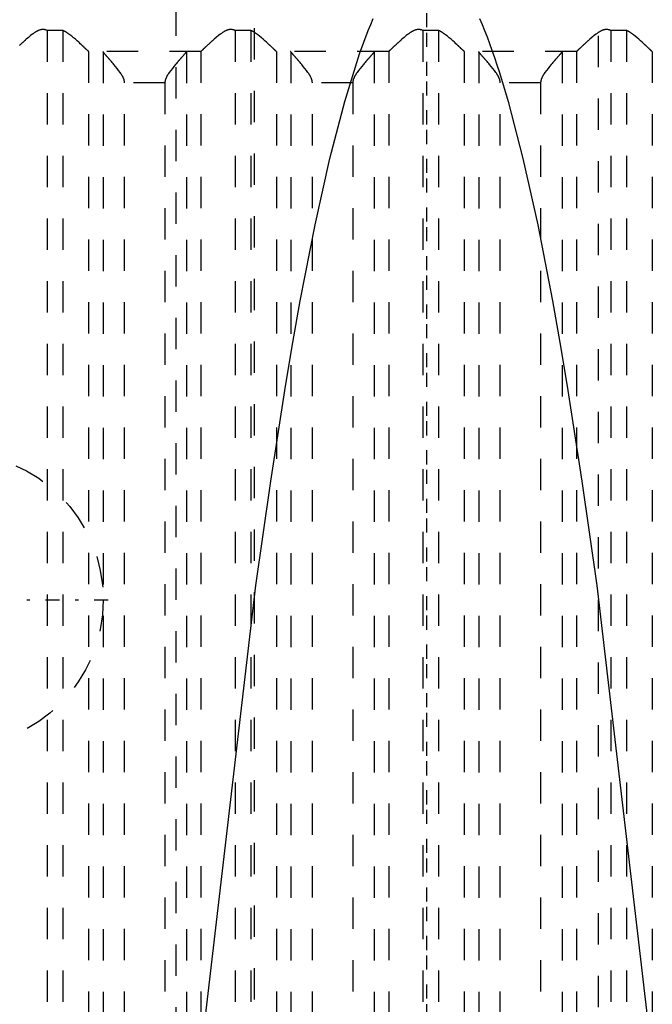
# Model space of a CAD drawing. Extents: x -100 to 100, y -99 to 429.
# Tile 8 of 14: x -13 to 7, y 52 to 84. Entities that reach past the tile are written whole.
import ezdxf

# ---------------------------------------------------------------- set-up
doc = ezdxf.new("R2010")
doc.units = 0
doc.linetypes.add('CENTER', pattern=[1.5, 0.45, -0.5, 0.05, -0.5])
doc.linetypes.add('DASHED', pattern=[2, 1, -1])
for name, color, linetype in [('AM_0', 7, 'CONTINUOUS'), ('AM_3', 7, 'DASHED'), ('AM_7', 7, 'CENTER')]:
    doc.layers.add(name, color=color, linetype=linetype)

msp = doc.modelspace()

# ---------------------------------------------------------------- linework, layer by layer
at = {"layer": 'AM_0', "color": 7, "linetype": 'CONTINUOUS'}
for points in [[(-8.483, 36.5, 0), (-7.084, 51.437, 0), (-5.442, 65.459, 0), (-4.971, 68.789, 0), (-4.499, 71.818, 0), (-4.263, 73.219, 0), (-4.027, 74.545, 0), (-3.555, 76.969, 0), (-3.081, 79.092, 0), (-2.608, 80.911, 0), (-2.134, 82.428, 0), (-1.858, 83.173, 0), (-1.779, 83.366, 0), (-1.7, 83.552, 0)], [(1.7, 83.552, 0), (1.779, 83.366, 0), (1.858, 83.173, 0), (1.937, 82.97, 0), (2.016, 82.76, 0), (2.095, 82.541, 0), (2.134, 82.428, 0), (2.174, 82.313, 0), (2.253, 82.077, 0), (2.332, 81.833, 0), (2.608, 80.911, 0), (3.081, 79.092, 0), (3.555, 76.969, 0), (4.027, 74.545, 0), (4.263, 73.219, 0), (4.499, 71.818, 0), (4.971, 68.789, 0), (5.442, 65.459, 0), (7.084, 51.437, 0), (8.483, 36.5, 0)]]:
    msp.add_polyline3d(points, dxfattribs=at)
at = {"layer": 'AM_3', "color": 6, "linetype": 'DASHED'}
for p, q in [((-5.5, 393.25), (-5.5, -76)), ((5.5, -76), (5.5, 393.25)), ((-8, 380), (-8, -32.5)), ((-12.109, 83.174), (-12.109, 36.5)), ((-11.608, 83.174), (-12.109, 83.174)), ((-11.608, 83.174), (-11.608, 36.5)), ((-5.608, 83.174), (-6.109, 83.174)), ((-6.109, 83.174), (-6.109, 36.5)), ((-5.608, 83.174), (-5.608, 36.5)), ((0.392, 83.174), (-0.109, 83.174)), ((-0.109, 83.174), (-0.109, 36.5)), ((0.392, 83.174), (0.392, 36.5)), ((6.392, 83.174), (5.891, 83.174)), ((5.891, 83.174), (5.891, 36.5)), ((6.392, 83.174), (6.392, 36.5)), ((-10.79, 82.503), (-10.79, 36.5)), ((-7.21, 82.5), (-10.783, 82.5)), ((-10.326, 82.49), (-10.326, 36.51)), ((-7.667, 82.49), (-7.667, 36.51)), ((-7.203, 82.503), (-7.203, 36.5)), ((-4.79, 82.503), (-4.79, 36.5)), ((-1.21, 82.5), (-4.783, 82.5)), ((-4.326, 82.49), (-4.326, 36.51)), ((-1.667, 82.49), (-1.667, 36.51)), ((-1.203, 82.503), (-1.203, 36.5)), ((1.21, 82.503), (1.21, 36.5)), ((4.79, 82.5), (1.217, 82.5)), ((1.674, 82.49), (1.674, 36.51)), ((4.333, 82.49), (4.333, 36.51)), ((4.797, 82.503), (4.797, 36.5)), ((7.21, 82.503), (7.21, 36.5)), ((-8.351, 81.5), (-9.642, 81.5)), ((-9.642, 37.5), (-9.642, 81.5)), ((-8.351, 81.5), (-8.351, 37.5)), ((-2.351, 81.5), (-3.642, 81.5)), ((-3.642, 37.5), (-3.642, 81.5)), ((-2.351, 81.5), (-2.351, 37.5)), ((3.649, 81.5), (2.358, 81.5)), ((2.358, 37.5), (2.358, 81.5)), ((3.649, 81.5), (3.649, 37.5))]:
    msp.add_line(p, q, dxfattribs=at)
for points in [[(-12.109, 83.174, 0), (-12.116, 83.176, 0), (-12.129, 83.182, 0), (-12.143, 83.187, 0), (-12.15, 83.189, 0), (-12.157, 83.191, 0), (-12.172, 83.195, 0), (-12.186, 83.198, 0), (-12.201, 83.201, 0), (-12.217, 83.203, 0), (-12.232, 83.204, 0), (-12.24, 83.204, 0), (-12.249, 83.204, 0), (-12.265, 83.204, 0), (-12.28, 83.202, 0), (-12.295, 83.2, 0), (-12.31, 83.198, 0), (-12.325, 83.194, 0), (-12.332, 83.192, 0), (-12.339, 83.19, 0), (-12.353, 83.186, 0), (-12.367, 83.181, 0), (-12.374, 83.178, 0), (-12.381, 83.175, 0), (-12.394, 83.17, 0), (-12.408, 83.163, 0), (-12.414, 83.16, 0), (-12.421, 83.157, 0), (-12.434, 83.15, 0), (-12.447, 83.143, 0), (-12.46, 83.136, 0), (-12.473, 83.128, 0), (-12.486, 83.12, 0), (-12.492, 83.116, 0), (-12.498, 83.112, 0), (-12.511, 83.104, 0), (-12.524, 83.096, 0), (-12.536, 83.087, 0), (-12.548, 83.078, 0), (-12.561, 83.069, 0), (-12.567, 83.065, 0), (-12.573, 83.06, 0), (-12.586, 83.051, 0), (-12.598, 83.042, 0), (-12.64, 83.009, 0), (-12.712, 82.95, 0), (-12.781, 82.891, 0), (-12.814, 82.862, 0), (-12.82, 82.857, 0), (-12.83, 82.847, 0), (-12.841, 82.838, 0), (-12.846, 82.833, 0), (-12.852, 82.828, 0), (-12.862, 82.819, 0), (-12.873, 82.81, 0), (-12.883, 82.8, 0), (-12.893, 82.791, 0), (-12.903, 82.782, 0), (-12.908, 82.777, 0), (-12.913, 82.773, 0), (-12.923, 82.764, 0), (-12.932, 82.755, 0), (-12.942, 82.747, 0), (-12.952, 82.738, 0), (-12.961, 82.729, 0), (-12.966, 82.725, 0), (-12.97, 82.72, 0), (-12.98, 82.712, 0), (-12.989, 82.703, 0), (-12.998, 82.695, 0)], [(-10.79, 82.503, 0), (-10.79, 82.504, 0), (-10.792, 82.505, 0), (-10.793, 82.506, 0), (-10.794, 82.507, 0), (-10.795, 82.508, 0), (-10.797, 82.51, 0), (-10.799, 82.512, 0), (-10.801, 82.514, 0), (-10.804, 82.516, 0), (-10.807, 82.519, 0), (-10.808, 82.52, 0), (-10.809, 82.522, 0), (-10.813, 82.524, 0), (-10.816, 82.527, 0), (-10.819, 82.531, 0), (-10.823, 82.534, 0), (-10.827, 82.537, 0), (-10.828, 82.539, 0), (-10.83, 82.541, 0), (-10.835, 82.545, 0), (-10.839, 82.549, 0), (-10.841, 82.551, 0), (-10.843, 82.553, 0), (-10.848, 82.558, 0), (-10.853, 82.562, 0), (-10.855, 82.564, 0), (-10.858, 82.567, 0), (-10.863, 82.571, 0), (-10.868, 82.576, 0), (-10.873, 82.581, 0), (-10.879, 82.586, 0), (-10.884, 82.592, 0), (-10.887, 82.594, 0), (-10.89, 82.597, 0), (-10.896, 82.603, 0), (-10.902, 82.608, 0), (-10.908, 82.614, 0), (-10.915, 82.62, 0), (-10.921, 82.626, 0), (-10.924, 82.629, 0), (-10.928, 82.632, 0), (-10.934, 82.639, 0), (-10.941, 82.645, 0), (-10.948, 82.651, 0), (-10.955, 82.658, 0), (-10.962, 82.664, 0), (-10.966, 82.668, 0), (-10.969, 82.671, 0), (-10.976, 82.678, 0), (-10.984, 82.685, 0), (-10.991, 82.691, 0), (-10.999, 82.698, 0), (-11.006, 82.705, 0), (-11.01, 82.709, 0), (-11.014, 82.712, 0), (-11.022, 82.72, 0), (-11.029, 82.727, 0), (-11.057, 82.752, 0), (-11.081, 82.774, 0), (-11.106, 82.796, 0), (-11.158, 82.843, 0), (-11.212, 82.891, 0), (-11.269, 82.94, 0), (-11.327, 82.988, 0), (-11.387, 83.036, 0), (-11.418, 83.059, 0), (-11.448, 83.081, 0), (-11.484, 83.106, 0), (-11.495, 83.112, 0), (-11.505, 83.119, 0), (-11.511, 83.122, 0), (-11.516, 83.125, 0), (-11.526, 83.132, 0), (-11.537, 83.138, 0), (-11.548, 83.144, 0), (-11.558, 83.15, 0), (-11.569, 83.156, 0), (-11.575, 83.158, 0), (-11.58, 83.161, 0), (-11.591, 83.166, 0), (-11.602, 83.171, 0), (-11.608, 83.174, 0)], [(-6.109, 83.174, 0), (-6.116, 83.176, 0), (-6.129, 83.182, 0), (-6.143, 83.187, 0), (-6.15, 83.189, 0), (-6.157, 83.191, 0), (-6.172, 83.195, 0), (-6.186, 83.198, 0), (-6.201, 83.201, 0), (-6.217, 83.203, 0), (-6.232, 83.204, 0), (-6.24, 83.204, 0), (-6.249, 83.204, 0), (-6.265, 83.204, 0), (-6.28, 83.202, 0), (-6.295, 83.2, 0), (-6.31, 83.198, 0), (-6.325, 83.194, 0), (-6.332, 83.192, 0), (-6.339, 83.19, 0), (-6.353, 83.186, 0), (-6.367, 83.181, 0), (-6.374, 83.178, 0), (-6.381, 83.175, 0), (-6.394, 83.17, 0), (-6.408, 83.163, 0), (-6.414, 83.16, 0), (-6.421, 83.157, 0), (-6.434, 83.15, 0), (-6.447, 83.143, 0), (-6.46, 83.136, 0), (-6.473, 83.128, 0), (-6.486, 83.12, 0), (-6.492, 83.116, 0), (-6.498, 83.112, 0), (-6.511, 83.104, 0), (-6.524, 83.096, 0), (-6.536, 83.087, 0), (-6.548, 83.078, 0), (-6.561, 83.069, 0), (-6.567, 83.065, 0), (-6.573, 83.06, 0), (-6.586, 83.051, 0), (-6.598, 83.042, 0), (-6.64, 83.009, 0), (-6.712, 82.95, 0), (-6.781, 82.891, 0), (-6.814, 82.862, 0), (-6.82, 82.857, 0), (-6.83, 82.847, 0), (-6.841, 82.838, 0), (-6.846, 82.833, 0), (-6.852, 82.828, 0), (-6.862, 82.819, 0), (-6.873, 82.809, 0), (-6.883, 82.8, 0), (-6.893, 82.791, 0), (-6.903, 82.782, 0), (-6.908, 82.777, 0), (-6.913, 82.773, 0), (-6.923, 82.764, 0), (-6.932, 82.755, 0), (-6.942, 82.746, 0), (-6.952, 82.738, 0), (-6.961, 82.729, 0), (-6.966, 82.725, 0), (-6.97, 82.72, 0), (-6.98, 82.712, 0), (-6.989, 82.703, 0), (-6.998, 82.695, 0), (-7.007, 82.686, 0), (-7.016, 82.678, 0), (-7.021, 82.674, 0), (-7.025, 82.67, 0), (-7.034, 82.662, 0), (-7.042, 82.654, 0), (-7.05, 82.646, 0), (-7.059, 82.639, 0), (-7.067, 82.631, 0), (-7.071, 82.627, 0), (-7.075, 82.624, 0), (-7.082, 82.616, 0), (-7.09, 82.609, 0), (-7.097, 82.602, 0), (-7.104, 82.596, 0), (-7.111, 82.589, 0), (-7.115, 82.586, 0), (-7.118, 82.583, 0), (-7.125, 82.577, 0), (-7.131, 82.571, 0), (-7.134, 82.568, 0), (-7.137, 82.565, 0), (-7.143, 82.56, 0), (-7.149, 82.554, 0), (-7.151, 82.552, 0), (-7.154, 82.549, 0), (-7.159, 82.544, 0), (-7.164, 82.54, 0), (-7.169, 82.535, 0), (-7.173, 82.531, 0), (-7.177, 82.527, 0), (-7.179, 82.526, 0), (-7.181, 82.524, 0), (-7.185, 82.52, 0), (-7.188, 82.517, 0), (-7.191, 82.514, 0), (-7.194, 82.512, 0), (-7.197, 82.509, 0), (-7.198, 82.508, 0), (-7.199, 82.507, 0), (-7.201, 82.505, 0), (-7.203, 82.504, 0), (-7.203, 82.503, 0)], [(-4.79, 82.503, 0), (-4.79, 82.504, 0), (-4.792, 82.505, 0), (-4.793, 82.506, 0), (-4.794, 82.507, 0), (-4.795, 82.508, 0), (-4.797, 82.51, 0), (-4.799, 82.512, 0), (-4.801, 82.514, 0), (-4.804, 82.516, 0), (-4.807, 82.519, 0), (-4.808, 82.52, 0), (-4.809, 82.522, 0), (-4.813, 82.524, 0), (-4.816, 82.527, 0), (-4.819, 82.531, 0), (-4.823, 82.534, 0), (-4.827, 82.537, 0), (-4.828, 82.539, 0), (-4.83, 82.541, 0), (-4.835, 82.545, 0), (-4.839, 82.549, 0), (-4.841, 82.551, 0), (-4.843, 82.553, 0), (-4.848, 82.558, 0), (-4.853, 82.562, 0), (-4.855, 82.564, 0), (-4.858, 82.567, 0), (-4.863, 82.571, 0), (-4.868, 82.576, 0), (-4.873, 82.581, 0), (-4.879, 82.586, 0), (-4.884, 82.592, 0), (-4.887, 82.594, 0), (-4.89, 82.597, 0), (-4.896, 82.603, 0), (-4.902, 82.608, 0), (-4.908, 82.614, 0), (-4.915, 82.62, 0), (-4.921, 82.626, 0), (-4.924, 82.629, 0), (-4.928, 82.632, 0), (-4.934, 82.639, 0), (-4.941, 82.645, 0), (-4.948, 82.651, 0), (-4.955, 82.658, 0), (-4.962, 82.664, 0), (-4.966, 82.668, 0), (-4.969, 82.671, 0), (-4.976, 82.678, 0), (-4.984, 82.685, 0), (-4.991, 82.691, 0), (-4.999, 82.698, 0), (-5.006, 82.705, 0), (-5.01, 82.709, 0), (-5.014, 82.712, 0), (-5.022, 82.72, 0), (-5.029, 82.727, 0), (-5.057, 82.752, 0), (-5.081, 82.774, 0), (-5.106, 82.796, 0), (-5.158, 82.843, 0), (-5.212, 82.891, 0), (-5.269, 82.94, 0), (-5.327, 82.988, 0), (-5.387, 83.036, 0), (-5.418, 83.059, 0), (-5.448, 83.081, 0), (-5.484, 83.106, 0), (-5.495, 83.112, 0), (-5.505, 83.119, 0), (-5.511, 83.122, 0), (-5.516, 83.125, 0), (-5.526, 83.132, 0), (-5.537, 83.138, 0), (-5.548, 83.144, 0), (-5.558, 83.15, 0), (-5.569, 83.156, 0), (-5.575, 83.158, 0), (-5.58, 83.161, 0), (-5.591, 83.166, 0), (-5.602, 83.171, 0), (-5.608, 83.174, 0)], [(-0.109, 83.174, 0), (-0.116, 83.176, 0), (-0.129, 83.182, 0), (-0.143, 83.187, 0), (-0.15, 83.189, 0), (-0.157, 83.191, 0), (-0.172, 83.195, 0), (-0.187, 83.198, 0), (-0.201, 83.201, 0), (-0.217, 83.203, 0), (-0.232, 83.204, 0), (-0.24, 83.204, 0), (-0.249, 83.204, 0), (-0.265, 83.204, 0), (-0.28, 83.202, 0), (-0.295, 83.2, 0), (-0.31, 83.198, 0), (-0.325, 83.194, 0), (-0.332, 83.192, 0), (-0.339, 83.19, 0), (-0.353, 83.186, 0), (-0.367, 83.181, 0), (-0.374, 83.178, 0), (-0.381, 83.175, 0), (-0.394, 83.17, 0), (-0.408, 83.163, 0), (-0.414, 83.16, 0), (-0.421, 83.157, 0), (-0.434, 83.15, 0), (-0.447, 83.143, 0), (-0.46, 83.136, 0), (-0.473, 83.128, 0), (-0.486, 83.12, 0), (-0.492, 83.116, 0), (-0.498, 83.112, 0), (-0.511, 83.104, 0), (-0.524, 83.096, 0), (-0.536, 83.087, 0), (-0.548, 83.078, 0), (-0.561, 83.069, 0), (-0.567, 83.065, 0), (-0.573, 83.06, 0), (-0.586, 83.051, 0), (-0.598, 83.042, 0), (-0.64, 83.009, 0), (-0.712, 82.95, 0), (-0.781, 82.891, 0), (-0.814, 82.862, 0), (-0.82, 82.857, 0), (-0.83, 82.847, 0), (-0.841, 82.838, 0), (-0.846, 82.833, 0), (-0.852, 82.828, 0), (-0.862, 82.819, 0), (-0.873, 82.81, 0), (-0.883, 82.8, 0), (-0.893, 82.791, 0), (-0.903, 82.782, 0), (-0.908, 82.777, 0), (-0.913, 82.773, 0), (-0.923, 82.764, 0), (-0.932, 82.755, 0), (-0.942, 82.747, 0), (-0.952, 82.738, 0), (-0.961, 82.729, 0), (-0.966, 82.725, 0), (-0.97, 82.72, 0), (-0.98, 82.712, 0), (-0.989, 82.703, 0), (-0.998, 82.695, 0), (-1.007, 82.687, 0), (-1.016, 82.678, 0), (-1.02, 82.674, 0), (-1.025, 82.67, 0), (-1.034, 82.662, 0), (-1.042, 82.654, 0), (-1.05, 82.646, 0), (-1.059, 82.639, 0), (-1.067, 82.631, 0), (-1.071, 82.627, 0), (-1.075, 82.624, 0), (-1.082, 82.616, 0), (-1.09, 82.609, 0), (-1.097, 82.603, 0), (-1.104, 82.596, 0), (-1.111, 82.589, 0), (-1.115, 82.586, 0), (-1.118, 82.583, 0), (-1.125, 82.577, 0), (-1.131, 82.571, 0), (-1.134, 82.568, 0), (-1.137, 82.565, 0), (-1.143, 82.56, 0), (-1.149, 82.554, 0), (-1.151, 82.552, 0), (-1.154, 82.549, 0), (-1.159, 82.544, 0), (-1.164, 82.54, 0), (-1.169, 82.535, 0), (-1.173, 82.531, 0), (-1.177, 82.527, 0), (-1.179, 82.526, 0), (-1.181, 82.524, 0), (-1.185, 82.52, 0), (-1.188, 82.517, 0), (-1.191, 82.514, 0), (-1.194, 82.512, 0), (-1.197, 82.509, 0), (-1.198, 82.508, 0), (-1.199, 82.507, 0), (-1.201, 82.505, 0), (-1.203, 82.504, 0), (-1.203, 82.503, 0)], [(1.21, 82.503, 0), (1.21, 82.504, 0), (1.208, 82.505, 0), (1.207, 82.506, 0), (1.206, 82.507, 0), (1.205, 82.508, 0), (1.203, 82.51, 0), (1.201, 82.512, 0), (1.199, 82.514, 0), (1.196, 82.516, 0), (1.193, 82.519, 0), (1.192, 82.52, 0), (1.191, 82.522, 0), (1.187, 82.524, 0), (1.184, 82.527, 0), (1.181, 82.531, 0), (1.177, 82.534, 0), (1.173, 82.537, 0), (1.172, 82.539, 0), (1.17, 82.541, 0), (1.165, 82.545, 0), (1.161, 82.549, 0), (1.159, 82.551, 0), (1.157, 82.553, 0), (1.152, 82.558, 0), (1.147, 82.562, 0), (1.145, 82.564, 0), (1.142, 82.567, 0), (1.137, 82.571, 0), (1.132, 82.576, 0), (1.127, 82.581, 0), (1.121, 82.586, 0), (1.116, 82.592, 0), (1.113, 82.594, 0), (1.11, 82.597, 0), (1.104, 82.603, 0), (1.098, 82.608, 0), (1.092, 82.614, 0), (1.085, 82.62, 0), (1.079, 82.626, 0), (1.076, 82.629, 0), (1.072, 82.632, 0), (1.066, 82.638, 0), (1.059, 82.645, 0), (1.052, 82.651, 0), (1.045, 82.658, 0), (1.038, 82.664, 0), (1.034, 82.668, 0), (1.031, 82.671, 0), (1.024, 82.678, 0), (1.016, 82.685, 0), (1.009, 82.691, 0), (1.001, 82.698, 0), (0.994, 82.705, 0), (0.99, 82.709, 0), (0.986, 82.712, 0), (0.978, 82.72, 0), (0.971, 82.727, 0), (0.943, 82.752, 0), (0.919, 82.774, 0), (0.894, 82.796, 0), (0.843, 82.843, 0), (0.788, 82.891, 0), (0.731, 82.94, 0), (0.673, 82.988, 0), (0.613, 83.036, 0), (0.582, 83.059, 0), (0.552, 83.081, 0), (0.516, 83.106, 0), (0.505, 83.112, 0), (0.495, 83.119, 0), (0.489, 83.122, 0), (0.484, 83.125, 0), (0.474, 83.132, 0), (0.463, 83.138, 0), (0.452, 83.144, 0), (0.442, 83.15, 0), (0.431, 83.156, 0), (0.425, 83.158, 0), (0.42, 83.161, 0), (0.409, 83.166, 0), (0.398, 83.171, 0), (0.392, 83.174, 0)], [(5.891, 83.174, 0), (5.884, 83.176, 0), (5.871, 83.182, 0), (5.857, 83.187, 0), (5.85, 83.189, 0), (5.843, 83.191, 0), (5.828, 83.195, 0), (5.814, 83.198, 0), (5.799, 83.201, 0), (5.783, 83.203, 0), (5.768, 83.204, 0), (5.76, 83.204, 0), (5.751, 83.204, 0), (5.735, 83.204, 0), (5.72, 83.202, 0), (5.705, 83.2, 0), (5.69, 83.198, 0), (5.675, 83.194, 0), (5.668, 83.192, 0), (5.661, 83.19, 0), (5.647, 83.186, 0), (5.633, 83.181, 0), (5.626, 83.178, 0), (5.619, 83.175, 0), (5.606, 83.17, 0), (5.592, 83.163, 0), (5.586, 83.16, 0), (5.579, 83.157, 0), (5.566, 83.15, 0), (5.553, 83.143, 0), (5.54, 83.136, 0), (5.527, 83.128, 0), (5.514, 83.12, 0), (5.508, 83.116, 0), (5.502, 83.112, 0), (5.489, 83.104, 0), (5.476, 83.096, 0), (5.464, 83.087, 0), (5.452, 83.078, 0), (5.439, 83.069, 0), (5.433, 83.065, 0), (5.427, 83.06, 0), (5.414, 83.051, 0), (5.402, 83.042, 0), (5.36, 83.009, 0), (5.288, 82.95, 0), (5.219, 82.891, 0), (5.186, 82.862, 0), (5.18, 82.857, 0), (5.17, 82.847, 0), (5.159, 82.838, 0), (5.154, 82.833, 0), (5.148, 82.828, 0), (5.138, 82.819, 0), (5.127, 82.809, 0), (5.117, 82.8, 0), (5.107, 82.791, 0), (5.097, 82.782, 0), (5.092, 82.777, 0), (5.087, 82.773, 0), (5.077, 82.764, 0), (5.068, 82.755, 0), (5.058, 82.746, 0), (5.048, 82.738, 0), (5.039, 82.729, 0), (5.034, 82.725, 0), (5.03, 82.72, 0), (5.02, 82.712, 0), (5.011, 82.703, 0), (5.002, 82.695, 0), (4.993, 82.686, 0), (4.984, 82.678, 0), (4.979, 82.674, 0), (4.975, 82.67, 0), (4.966, 82.662, 0), (4.958, 82.654, 0), (4.95, 82.646, 0), (4.941, 82.639, 0), (4.933, 82.631, 0), (4.929, 82.627, 0), (4.925, 82.624, 0), (4.918, 82.616, 0), (4.91, 82.609, 0), (4.903, 82.602, 0), (4.896, 82.596, 0), (4.889, 82.589, 0), (4.885, 82.586, 0), (4.882, 82.583, 0), (4.875, 82.577, 0), (4.869, 82.571, 0), (4.866, 82.568, 0), (4.863, 82.565, 0), (4.857, 82.56, 0), (4.851, 82.554, 0), (4.849, 82.552, 0), (4.846, 82.549, 0), (4.841, 82.544, 0), (4.836, 82.54, 0), (4.831, 82.535, 0), (4.827, 82.531, 0), (4.823, 82.527, 0), (4.821, 82.526, 0), (4.819, 82.524, 0), (4.815, 82.52, 0), (4.812, 82.517, 0), (4.809, 82.514, 0), (4.806, 82.512, 0), (4.803, 82.509, 0), (4.802, 82.508, 0), (4.801, 82.507, 0), (4.799, 82.505, 0), (4.797, 82.504, 0), (4.797, 82.503, 0)], [(7.21, 82.503, 0), (7.21, 82.504, 0), (7.208, 82.505, 0), (7.207, 82.506, 0), (7.206, 82.507, 0), (7.205, 82.508, 0), (7.203, 82.51, 0), (7.201, 82.512, 0), (7.199, 82.514, 0), (7.196, 82.516, 0), (7.193, 82.519, 0), (7.192, 82.52, 0), (7.191, 82.522, 0), (7.187, 82.524, 0), (7.184, 82.527, 0), (7.181, 82.531, 0), (7.177, 82.534, 0), (7.173, 82.537, 0), (7.172, 82.539, 0), (7.17, 82.541, 0), (7.165, 82.545, 0), (7.161, 82.549, 0), (7.159, 82.551, 0), (7.157, 82.553, 0), (7.152, 82.558, 0), (7.147, 82.562, 0), (7.145, 82.564, 0), (7.142, 82.567, 0), (7.137, 82.571, 0), (7.132, 82.576, 0), (7.127, 82.581, 0), (7.121, 82.586, 0), (7.116, 82.592, 0), (7.113, 82.594, 0), (7.11, 82.597, 0), (7.104, 82.603, 0), (7.098, 82.608, 0), (7.092, 82.614, 0), (7.085, 82.62, 0), (7.079, 82.626, 0), (7.076, 82.629, 0), (7.072, 82.632, 0), (7.066, 82.639, 0), (7.059, 82.645, 0), (7.052, 82.651, 0), (7.045, 82.658, 0), (7.038, 82.664, 0), (7.034, 82.668, 0), (7.031, 82.671, 0), (7.024, 82.678, 0), (7.016, 82.685, 0), (7.009, 82.691, 0), (7.001, 82.698, 0), (6.994, 82.705, 0), (6.99, 82.709, 0), (6.986, 82.712, 0), (6.978, 82.72, 0), (6.971, 82.727, 0), (6.943, 82.752, 0), (6.919, 82.774, 0), (6.894, 82.796, 0), (6.842, 82.843, 0), (6.788, 82.891, 0), (6.731, 82.94, 0), (6.673, 82.988, 0), (6.613, 83.036, 0), (6.582, 83.059, 0), (6.552, 83.081, 0), (6.516, 83.106, 0), (6.505, 83.112, 0), (6.495, 83.119, 0), (6.489, 83.122, 0), (6.484, 83.125, 0), (6.474, 83.132, 0), (6.463, 83.138, 0), (6.452, 83.144, 0), (6.442, 83.15, 0), (6.431, 83.156, 0), (6.425, 83.158, 0), (6.42, 83.161, 0), (6.409, 83.166, 0), (6.398, 83.171, 0), (6.392, 83.174, 0)], [(-10.783, 82.5, 0), (-10.784, 82.5, 0), (-10.786, 82.501, 0), (-10.789, 82.502, 0), (-10.79, 82.503, 0)], [(-10.326, 82.49, 0), (-10.328, 82.493, 0), (-10.332, 82.498, 0), (-10.336, 82.5, 0), (-10.338, 82.5, 0)], [(-9.642, 81.5, 0), (-9.642, 81.508, 0), (-9.643, 81.522, 0), (-9.644, 81.537, 0), (-9.645, 81.544, 0), (-9.646, 81.551, 0), (-9.649, 81.565, 0), (-9.651, 81.578, 0), (-9.655, 81.592, 0), (-9.658, 81.605, 0), (-9.663, 81.617, 0), (-9.665, 81.624, 0), (-9.667, 81.63, 0), (-9.672, 81.643, 0), (-9.677, 81.655, 0), (-9.682, 81.667, 0), (-9.688, 81.679, 0), (-9.694, 81.691, 0), (-9.697, 81.697, 0), (-9.7, 81.703, 0), (-9.706, 81.715, 0), (-9.712, 81.726, 0), (-9.716, 81.732, 0), (-9.719, 81.738, 0), (-9.726, 81.75, 0), (-9.733, 81.761, 0), (-9.736, 81.767, 0), (-9.74, 81.772, 0), (-9.747, 81.784, 0), (-9.754, 81.795, 0), (-9.781, 81.834, 0), (-9.829, 81.9, 0), (-9.879, 81.965, 0), (-9.931, 82.028, 0), (-9.983, 82.09, 0), (-10.008, 82.119, 0), (-10.033, 82.149, 0), (-10.062, 82.182, 0), (-10.07, 82.191, 0), (-10.078, 82.201, 0), (-10.082, 82.205, 0), (-10.086, 82.21, 0), (-10.094, 82.219, 0), (-10.102, 82.228, 0), (-10.11, 82.237, 0), (-10.117, 82.246, 0), (-10.125, 82.254, 0), (-10.129, 82.259, 0), (-10.133, 82.263, 0), (-10.14, 82.271, 0), (-10.147, 82.28, 0), (-10.155, 82.288, 0), (-10.162, 82.296, 0), (-10.169, 82.304, 0), (-10.172, 82.308, 0), (-10.176, 82.312, 0), (-10.183, 82.32, 0), (-10.189, 82.328, 0), (-10.196, 82.335, 0), (-10.203, 82.343, 0), (-10.209, 82.35, 0), (-10.212, 82.354, 0), (-10.216, 82.357, 0), (-10.222, 82.365, 0), (-10.228, 82.372, 0), (-10.234, 82.379, 0), (-10.24, 82.386, 0), (-10.246, 82.392, 0), (-10.249, 82.396, 0), (-10.251, 82.399, 0), (-10.257, 82.405, 0), (-10.262, 82.411, 0), (-10.265, 82.414, 0), (-10.268, 82.417, 0), (-10.273, 82.423, 0), (-10.277, 82.429, 0), (-10.28, 82.432, 0), (-10.282, 82.435, 0), (-10.287, 82.44, 0), (-10.291, 82.445, 0), (-10.295, 82.45, 0), (-10.299, 82.455, 0), (-10.302, 82.459, 0), (-10.304, 82.461, 0), (-10.306, 82.463, 0), (-10.309, 82.467, 0), (-10.312, 82.471, 0), (-10.315, 82.475, 0), (-10.318, 82.478, 0), (-10.32, 82.481, 0), (-10.321, 82.483, 0), (-10.322, 82.484, 0), (-10.324, 82.487, 0), (-10.325, 82.489, 0), (-10.326, 82.49, 0)], [(-7.667, 82.49, 0), (-7.668, 82.489, 0), (-7.669, 82.487, 0), (-7.671, 82.484, 0), (-7.672, 82.483, 0), (-7.673, 82.481, 0), (-7.675, 82.478, 0), (-7.678, 82.475, 0), (-7.681, 82.471, 0), (-7.684, 82.467, 0), (-7.687, 82.463, 0), (-7.689, 82.461, 0), (-7.691, 82.459, 0), (-7.694, 82.455, 0), (-7.698, 82.45, 0), (-7.702, 82.445, 0), (-7.706, 82.44, 0), (-7.711, 82.435, 0), (-7.713, 82.432, 0), (-7.716, 82.429, 0), (-7.72, 82.423, 0), (-7.725, 82.417, 0), (-7.728, 82.414, 0), (-7.731, 82.411, 0), (-7.736, 82.405, 0), (-7.742, 82.399, 0), (-7.744, 82.396, 0), (-7.747, 82.392, 0), (-7.753, 82.386, 0), (-7.759, 82.379, 0), (-7.765, 82.372, 0), (-7.771, 82.365, 0), (-7.777, 82.357, 0), (-7.781, 82.354, 0), (-7.784, 82.35, 0), (-7.79, 82.343, 0), (-7.797, 82.335, 0), (-7.804, 82.328, 0), (-7.81, 82.32, 0), (-7.817, 82.312, 0), (-7.821, 82.308, 0), (-7.824, 82.304, 0), (-7.831, 82.296, 0), (-7.838, 82.288, 0), (-7.846, 82.28, 0), (-7.853, 82.271, 0), (-7.86, 82.263, 0), (-7.864, 82.259, 0), (-7.868, 82.254, 0), (-7.876, 82.246, 0), (-7.883, 82.237, 0), (-7.891, 82.228, 0), (-7.899, 82.219, 0), (-7.907, 82.21, 0), (-7.911, 82.205, 0), (-7.915, 82.201, 0), (-7.923, 82.191, 0), (-7.931, 82.182, 0), (-7.96, 82.149, 0), (-7.985, 82.119, 0), (-8.01, 82.09, 0), (-8.062, 82.028, 0), (-8.114, 81.965, 0), (-8.164, 81.9, 0), (-8.212, 81.834, 0), (-8.239, 81.795, 0), (-8.246, 81.784, 0), (-8.253, 81.772, 0), (-8.257, 81.767, 0), (-8.26, 81.761, 0), (-8.267, 81.75, 0), (-8.274, 81.738, 0), (-8.277, 81.732, 0), (-8.281, 81.726, 0), (-8.287, 81.715, 0), (-8.293, 81.703, 0), (-8.296, 81.697, 0), (-8.299, 81.691, 0), (-8.305, 81.679, 0), (-8.311, 81.667, 0), (-8.316, 81.655, 0), (-8.321, 81.643, 0), (-8.326, 81.63, 0), (-8.328, 81.624, 0), (-8.33, 81.617, 0), (-8.335, 81.605, 0), (-8.338, 81.592, 0), (-8.342, 81.578, 0), (-8.344, 81.565, 0), (-8.347, 81.551, 0), (-8.348, 81.544, 0), (-8.349, 81.537, 0), (-8.35, 81.522, 0), (-8.351, 81.508, 0), (-8.351, 81.5, 0)], [(-7.655, 82.5, 0), (-7.657, 82.5, 0), (-7.661, 82.498, 0), (-7.665, 82.493, 0), (-7.667, 82.49, 0)], [(-7.203, 82.503, 0), (-7.204, 82.502, 0), (-7.207, 82.501, 0), (-7.209, 82.5, 0), (-7.21, 82.5, 0)], [(-4.783, 82.5, 0), (-4.784, 82.5, 0), (-4.786, 82.501, 0), (-4.789, 82.502, 0), (-4.79, 82.503, 0)], [(-4.326, 82.49, 0), (-4.328, 82.493, 0), (-4.332, 82.498, 0), (-4.336, 82.5, 0), (-4.338, 82.5, 0)], [(-3.642, 81.5, 0), (-3.642, 81.508, 0), (-3.643, 81.522, 0), (-3.644, 81.537, 0), (-3.645, 81.544, 0), (-3.646, 81.551, 0), (-3.649, 81.565, 0), (-3.651, 81.578, 0), (-3.655, 81.592, 0), (-3.658, 81.605, 0), (-3.663, 81.617, 0), (-3.665, 81.624, 0), (-3.667, 81.63, 0), (-3.672, 81.643, 0), (-3.677, 81.655, 0), (-3.682, 81.667, 0), (-3.688, 81.679, 0), (-3.694, 81.691, 0), (-3.697, 81.697, 0), (-3.7, 81.703, 0), (-3.706, 81.715, 0), (-3.712, 81.726, 0), (-3.716, 81.732, 0), (-3.719, 81.738, 0), (-3.726, 81.75, 0), (-3.733, 81.761, 0), (-3.736, 81.767, 0), (-3.74, 81.772, 0), (-3.747, 81.784, 0), (-3.754, 81.795, 0), (-3.781, 81.834, 0), (-3.829, 81.9, 0), (-3.879, 81.965, 0), (-3.931, 82.028, 0), (-3.983, 82.09, 0), (-4.008, 82.119, 0), (-4.033, 82.149, 0), (-4.062, 82.182, 0), (-4.07, 82.191, 0), (-4.078, 82.201, 0), (-4.082, 82.205, 0), (-4.086, 82.21, 0), (-4.094, 82.219, 0), (-4.102, 82.228, 0), (-4.11, 82.237, 0), (-4.117, 82.246, 0), (-4.125, 82.254, 0), (-4.129, 82.259, 0), (-4.133, 82.263, 0), (-4.14, 82.271, 0), (-4.147, 82.28, 0), (-4.155, 82.288, 0), (-4.162, 82.296, 0), (-4.169, 82.304, 0), (-4.172, 82.308, 0), (-4.176, 82.312, 0), (-4.183, 82.32, 0), (-4.189, 82.328, 0), (-4.196, 82.335, 0), (-4.203, 82.343, 0), (-4.209, 82.35, 0), (-4.212, 82.354, 0), (-4.216, 82.357, 0), (-4.222, 82.365, 0), (-4.228, 82.372, 0), (-4.234, 82.379, 0), (-4.24, 82.386, 0), (-4.246, 82.392, 0), (-4.249, 82.396, 0), (-4.251, 82.399, 0), (-4.257, 82.405, 0), (-4.262, 82.411, 0), (-4.265, 82.414, 0), (-4.268, 82.417, 0), (-4.273, 82.423, 0), (-4.277, 82.429, 0), (-4.28, 82.432, 0), (-4.282, 82.435, 0), (-4.287, 82.44, 0), (-4.291, 82.445, 0), (-4.295, 82.45, 0), (-4.299, 82.455, 0), (-4.302, 82.459, 0), (-4.304, 82.461, 0), (-4.306, 82.463, 0), (-4.309, 82.467, 0), (-4.312, 82.471, 0), (-4.315, 82.475, 0), (-4.318, 82.478, 0), (-4.32, 82.481, 0), (-4.321, 82.483, 0), (-4.322, 82.484, 0), (-4.324, 82.487, 0), (-4.325, 82.489, 0), (-4.326, 82.49, 0)], [(-1.667, 82.49, 0), (-1.668, 82.489, 0), (-1.669, 82.487, 0), (-1.671, 82.484, 0), (-1.672, 82.483, 0), (-1.673, 82.481, 0), (-1.675, 82.478, 0), (-1.678, 82.475, 0), (-1.681, 82.471, 0), (-1.684, 82.467, 0), (-1.687, 82.463, 0), (-1.689, 82.461, 0), (-1.691, 82.459, 0), (-1.694, 82.455, 0), (-1.698, 82.45, 0), (-1.702, 82.445, 0), (-1.706, 82.44, 0), (-1.711, 82.435, 0), (-1.713, 82.432, 0), (-1.716, 82.429, 0), (-1.72, 82.423, 0), (-1.725, 82.417, 0), (-1.728, 82.414, 0), (-1.731, 82.411, 0), (-1.736, 82.405, 0), (-1.742, 82.399, 0), (-1.744, 82.396, 0), (-1.747, 82.392, 0), (-1.753, 82.386, 0), (-1.759, 82.379, 0), (-1.765, 82.372, 0), (-1.771, 82.365, 0), (-1.777, 82.357, 0), (-1.781, 82.354, 0), (-1.784, 82.35, 0), (-1.79, 82.343, 0), (-1.797, 82.335, 0), (-1.804, 82.328, 0), (-1.81, 82.32, 0), (-1.817, 82.312, 0), (-1.821, 82.308, 0), (-1.824, 82.304, 0), (-1.831, 82.296, 0), (-1.838, 82.288, 0), (-1.846, 82.28, 0), (-1.853, 82.271, 0), (-1.86, 82.263, 0), (-1.864, 82.259, 0), (-1.868, 82.254, 0), (-1.876, 82.246, 0), (-1.883, 82.237, 0), (-1.891, 82.228, 0), (-1.899, 82.219, 0), (-1.907, 82.21, 0), (-1.911, 82.205, 0), (-1.915, 82.201, 0), (-1.923, 82.191, 0), (-1.931, 82.182, 0), (-1.96, 82.149, 0), (-1.985, 82.119, 0), (-2.01, 82.09, 0), (-2.062, 82.028, 0), (-2.114, 81.965, 0), (-2.164, 81.9, 0), (-2.212, 81.834, 0), (-2.239, 81.795, 0), (-2.246, 81.784, 0), (-2.253, 81.772, 0), (-2.257, 81.767, 0), (-2.26, 81.761, 0), (-2.267, 81.75, 0), (-2.274, 81.738, 0), (-2.277, 81.732, 0), (-2.281, 81.726, 0), (-2.287, 81.715, 0), (-2.293, 81.703, 0), (-2.296, 81.697, 0), (-2.299, 81.691, 0), (-2.305, 81.679, 0), (-2.311, 81.667, 0), (-2.316, 81.655, 0), (-2.321, 81.643, 0), (-2.326, 81.63, 0), (-2.328, 81.624, 0), (-2.33, 81.617, 0), (-2.335, 81.605, 0), (-2.338, 81.592, 0), (-2.342, 81.578, 0), (-2.344, 81.565, 0), (-2.347, 81.551, 0), (-2.348, 81.544, 0), (-2.349, 81.537, 0), (-2.35, 81.522, 0), (-2.351, 81.508, 0), (-2.351, 81.5, 0)], [(-1.655, 82.5, 0), (-1.657, 82.5, 0), (-1.661, 82.498, 0), (-1.665, 82.493, 0), (-1.667, 82.49, 0)], [(-1.203, 82.503, 0), (-1.204, 82.502, 0), (-1.207, 82.501, 0), (-1.209, 82.5, 0), (-1.21, 82.5, 0)], [(1.217, 82.5, 0), (1.216, 82.5, 0), (1.214, 82.501, 0), (1.211, 82.502, 0), (1.21, 82.503, 0)], [(1.674, 82.49, 0), (1.672, 82.493, 0), (1.668, 82.498, 0), (1.664, 82.5, 0), (1.662, 82.5, 0)], [(2.358, 81.5, 0), (2.358, 81.508, 0), (2.357, 81.522, 0), (2.356, 81.537, 0), (2.355, 81.544, 0), (2.354, 81.551, 0), (2.351, 81.565, 0), (2.349, 81.578, 0), (2.345, 81.592, 0), (2.342, 81.605, 0), (2.337, 81.617, 0), (2.335, 81.624, 0), (2.333, 81.63, 0), (2.328, 81.643, 0), (2.323, 81.655, 0), (2.318, 81.667, 0), (2.312, 81.679, 0), (2.306, 81.691, 0), (2.303, 81.697, 0), (2.3, 81.703, 0), (2.294, 81.715, 0), (2.288, 81.726, 0), (2.284, 81.732, 0), (2.281, 81.738, 0), (2.274, 81.75, 0), (2.267, 81.761, 0), (2.264, 81.767, 0), (2.26, 81.772, 0), (2.253, 81.784, 0), (2.246, 81.795, 0), (2.219, 81.834, 0), (2.171, 81.9, 0), (2.121, 81.965, 0), (2.069, 82.028, 0), (2.017, 82.09, 0), (1.992, 82.119, 0), (1.967, 82.149, 0), (1.938, 82.182, 0), (1.93, 82.191, 0), (1.922, 82.201, 0), (1.918, 82.205, 0), (1.914, 82.21, 0), (1.906, 82.219, 0), (1.898, 82.228, 0), (1.89, 82.237, 0), (1.883, 82.246, 0), (1.875, 82.254, 0), (1.871, 82.259, 0), (1.867, 82.263, 0), (1.86, 82.271, 0), (1.853, 82.28, 0), (1.845, 82.288, 0), (1.838, 82.296, 0), (1.831, 82.304, 0), (1.828, 82.308, 0), (1.824, 82.312, 0), (1.817, 82.32, 0), (1.811, 82.328, 0), (1.804, 82.335, 0), (1.797, 82.343, 0), (1.791, 82.35, 0), (1.788, 82.354, 0), (1.784, 82.357, 0), (1.778, 82.365, 0), (1.772, 82.372, 0), (1.766, 82.379, 0), (1.76, 82.386, 0), (1.754, 82.392, 0), (1.751, 82.396, 0), (1.749, 82.399, 0), (1.743, 82.405, 0), (1.738, 82.411, 0), (1.735, 82.414, 0), (1.732, 82.417, 0), (1.727, 82.423, 0), (1.723, 82.429, 0), (1.72, 82.432, 0), (1.718, 82.435, 0), (1.713, 82.44, 0), (1.709, 82.445, 0), (1.705, 82.45, 0), (1.701, 82.455, 0), (1.698, 82.459, 0), (1.696, 82.461, 0), (1.694, 82.463, 0), (1.691, 82.467, 0), (1.688, 82.471, 0), (1.685, 82.475, 0), (1.682, 82.478, 0), (1.68, 82.481, 0), (1.679, 82.483, 0), (1.678, 82.484, 0), (1.676, 82.487, 0), (1.675, 82.489, 0), (1.674, 82.49, 0)], [(4.333, 82.49, 0), (4.332, 82.489, 0), (4.331, 82.487, 0), (4.329, 82.484, 0), (4.328, 82.483, 0), (4.327, 82.481, 0), (4.325, 82.478, 0), (4.322, 82.475, 0), (4.319, 82.471, 0), (4.316, 82.467, 0), (4.313, 82.463, 0), (4.311, 82.461, 0), (4.309, 82.459, 0), (4.306, 82.455, 0), (4.302, 82.45, 0), (4.298, 82.445, 0), (4.294, 82.44, 0), (4.289, 82.435, 0), (4.287, 82.432, 0), (4.284, 82.429, 0), (4.28, 82.423, 0), (4.275, 82.417, 0), (4.272, 82.414, 0), (4.269, 82.411, 0), (4.264, 82.405, 0), (4.258, 82.399, 0), (4.256, 82.396, 0), (4.253, 82.392, 0), (4.247, 82.386, 0), (4.241, 82.379, 0), (4.235, 82.372, 0), (4.229, 82.365, 0), (4.223, 82.357, 0), (4.219, 82.354, 0), (4.216, 82.35, 0), (4.21, 82.343, 0), (4.203, 82.335, 0), (4.196, 82.328, 0), (4.19, 82.32, 0), (4.183, 82.312, 0), (4.179, 82.308, 0), (4.176, 82.304, 0), (4.169, 82.296, 0), (4.162, 82.288, 0), (4.154, 82.28, 0), (4.147, 82.271, 0), (4.14, 82.263, 0), (4.136, 82.259, 0), (4.132, 82.254, 0), (4.124, 82.246, 0), (4.117, 82.237, 0), (4.109, 82.228, 0), (4.101, 82.219, 0), (4.093, 82.21, 0), (4.089, 82.205, 0), (4.085, 82.201, 0), (4.077, 82.191, 0), (4.069, 82.182, 0), (4.04, 82.149, 0), (4.015, 82.119, 0), (3.99, 82.09, 0), (3.938, 82.028, 0), (3.886, 81.965, 0), (3.836, 81.9, 0), (3.788, 81.834, 0), (3.761, 81.795, 0), (3.754, 81.784, 0), (3.747, 81.772, 0), (3.743, 81.767, 0), (3.74, 81.761, 0), (3.733, 81.75, 0), (3.726, 81.738, 0), (3.723, 81.732, 0), (3.719, 81.726, 0), (3.713, 81.715, 0), (3.707, 81.703, 0), (3.704, 81.697, 0), (3.701, 81.691, 0), (3.695, 81.679, 0), (3.689, 81.667, 0), (3.684, 81.655, 0), (3.679, 81.643, 0), (3.674, 81.63, 0), (3.672, 81.624, 0), (3.67, 81.617, 0), (3.665, 81.605, 0), (3.662, 81.592, 0), (3.658, 81.578, 0), (3.656, 81.565, 0), (3.653, 81.551, 0), (3.652, 81.544, 0), (3.651, 81.537, 0), (3.65, 81.522, 0), (3.649, 81.508, 0), (3.649, 81.5, 0)], [(4.345, 82.5, 0), (4.343, 82.5, 0), (4.339, 82.498, 0), (4.335, 82.493, 0), (4.333, 82.49, 0)], [(4.797, 82.503, 0), (4.796, 82.502, 0), (4.793, 82.501, 0), (4.791, 82.5, 0), (4.79, 82.5, 0)], [(7.217, 82.5, 0), (7.216, 82.5, 0), (7.214, 82.501, 0), (7.211, 82.502, 0), (7.21, 82.503, 0)]]:
    msp.add_polyline3d(points, dxfattribs=at)
msp.add_circle((-15, 65), 4.681, dxfattribs=at)
at = {"layer": 'AM_7', "color": 4, "linetype": 'CENTER'}
for p, q in [((0, 416.975), (0, -99.475)), ((0, 289.25), (0, -20)), ((-19.915, 65), (-10.085, 65))]:
    msp.add_line(p, q, dxfattribs=at)

doc.saveas('drawing.dxf')
